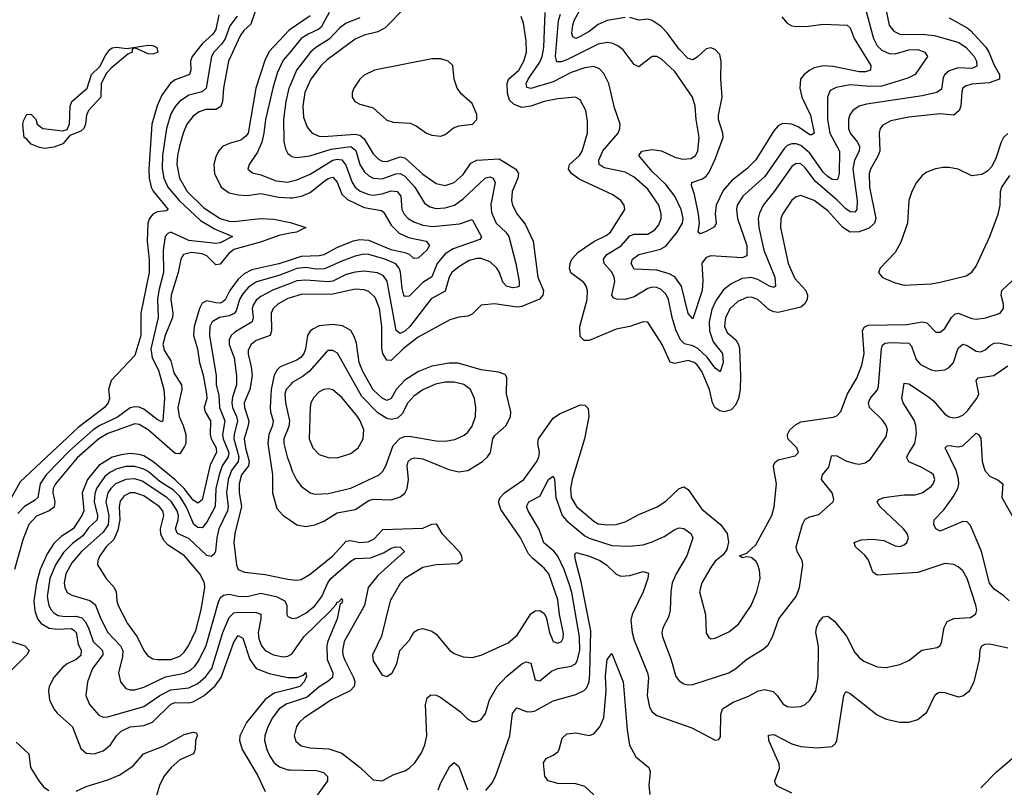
# Model space of a CAD drawing. Header units: inches. Extents: x 1649636 to 1815363, y 506543 to 641975.
# Tile 47 of 256: x 1728799 to 1733175, y 532622 to 536034. Entities that reach past the tile are written whole.
import ezdxf

# ---------------------------------------------------------------- set-up
doc = ezdxf.new("R2010")
doc.units = ezdxf.units.IN
doc.header["$MEASUREMENT"] = 0
doc.layers.add('B7523', color=7, linetype='Continuous')
doc.layers.add('B7533', color=7, linetype='Continuous')

msp = doc.modelspace()

# ---------------------------------------------------------------- linework, layer by layer
at = {"layer": 'B7523', "color": 5}
for points, elevation in [([(1729844.6, 536070), (1729826, 536014), (1729794.8, 535985.2), (1729778.5, 535961.5), (1729727.1, 535850), (1729704.3, 535730), (1729700.6, 535670), (1729692.7, 535647.3), (1729670, 535633.9), (1729626.2, 535633.8), (1729595.7, 535624.3), (1729570, 535605.6), (1729541.5, 535570), (1729524.9, 535530), (1729508.9, 535471.1), (1729499.5, 535430), (1729497.4, 535390), (1729509.4, 535330), (1729543.5, 535270), (1729616.7, 535196.7), (1729689.5, 535149.5), (1729730, 535137.5), (1729750, 535136.6), (1729869.5, 535149.5), (1729927.6, 535147.6), (1730000, 535132.2)], 280), ([(1729684.3, 536055.7), (1729670, 535989.9), (1729657.5, 535970), (1729610, 535926.2), (1729565.4, 535870), (1729558.3, 535850), (1729558.7, 535810), (1729553.2, 535790), (1729490, 535766.3), (1729468.3, 535751.7), (1729430, 535697.9), (1729408.9, 535651.1), (1729386.5, 535570), (1729372.1, 535370), (1729373.6, 535330), (1729382.7, 535290), (1729392.1, 535272.1), (1729458, 535190), (1729450, 535183.5), (1729410, 535179.6), (1729390.5, 535169.5), (1729375.1, 535150), (1729368.8, 535130), (1729364.6, 535050), (1729373.8, 534966.2), (1729373.3, 534910), (1729337.3, 534730), (1729336.5, 534630), (1729310, 534540.7), (1729204.4, 534430), (1729192.7, 534390), (1729198, 534350), (1729191.8, 534330), (1729176.1, 534310), (1729059, 534221), (1728800, 533980), (1728694.5, 533790)], 240), ([(1729765.6, 536050), (1729732.9, 536007.1), (1729711.3, 535948.7), (1729695.4, 535924.6), (1729661.6, 535890), (1729650.5, 535870), (1729627.4, 535730), (1729610, 535713.1), (1729550, 535698.7), (1729509.4, 535670.6), (1729490, 535648.4), (1729470, 535614.6), (1729450.4, 535549.6), (1729433.7, 535430), (1729431.6, 535371.6), (1729438.5, 535330), (1729456.7, 535290), (1729506.6, 535230), (1729601.7, 535141.7), (1729663.9, 535103.9), (1729743.8, 535070), (1729690, 535041.6), (1729670, 535038.2), (1729550, 535052.7), (1729470, 535088.7), (1729456.4, 535083.6), (1729445.5, 535070), (1729435.9, 535010), (1729438.1, 534910), (1729416.5, 534830), (1729410.9, 534790), (1729413.9, 534710), (1729382, 534570), (1729387.3, 534530), (1729415.5, 534475.5), (1729439.1, 534390), (1729441.6, 534350), (1729434, 534250), (1729430, 534246.2), (1729410, 534257.3), (1729350, 534302.7), (1729330, 534311.4), (1729310, 534313.4), (1729290, 534308.1), (1729232.9, 534267.1), (1729154.9, 534230), (1729125, 534210), (1729021.6, 534118.4), (1728916.4, 534010), (1728889.7, 533970), (1728878.9, 533910), (1728864, 533896), (1728819.6, 533870), (1728790, 533839.1)], 260), ([(1730000, 535990.2), (1729994, 535986), (1729907.2, 535892.8), (1729887.9, 535852.1), (1729848.2, 535730), (1729813.4, 535530), (1729804.1, 535515.9), (1729781.9, 535498.1), (1729730, 535483.8), (1729700.2, 535470), (1729682.5, 535450), (1729670, 535423.5), (1729661.5, 535390), (1729664.5, 535350), (1729694.6, 535290), (1729730, 535264.7), (1729770, 535254.7), (1729810, 535252), (1729870, 535261.2), (1729950, 535244.8), (1730000, 535241.9)], 320), ([(1730000, 535889.9), (1729970, 535853.5), (1729943.4, 535796.6), (1729923.2, 535730), (1729890.4, 535590), (1729884.3, 535530), (1729874.9, 535490), (1729855.6, 535444.4), (1729818.3, 535390), (1729812.2, 535370), (1729833.2, 535353.2), (1729870, 535344.5), (1729938.1, 535318.1), (1729990, 535311.4), (1730000, 535314)], 340), ([(1730000, 535741), (1729995.4, 535730), (1729980.8, 535670), (1729970.5, 535590), (1729972.2, 535492.2), (1729979.7, 535459.7), (1729990, 535439.6), (1730000, 535431.4)], 360), ([(1730000, 535084.5), (1729950, 535075), (1729873.5, 535046.5), (1729750, 535011.7), (1729726.8, 534993.2), (1729690, 534946.7), (1729670, 534944.2), (1729630, 534983.8), (1729610, 534992.9), (1729561.7, 534998.3), (1729527.1, 534990), (1729515.3, 534970), (1729503.1, 534910), (1729472, 534810), (1729470.1, 534789.9), (1729479, 534730), (1729477.9, 534710), (1729444.6, 534630), (1729434.8, 534590), (1729441.6, 534561.6), (1729470, 534517.8), (1729483.7, 534463.7), (1729518, 534410), (1729519.1, 534390), (1729501.3, 534310), (1729507.6, 534270), (1729525.6, 534230), (1729536.9, 534190), (1729537.6, 534150), (1729530, 534135), (1729510, 534103.4), (1729490, 534105.6), (1729370, 534210.3), (1729330, 534234.6), (1729310, 534237.1), (1729190, 534194.5), (1729150, 534171.1), (1729053.7, 534086.3), (1728957.1, 533970), (1728947.8, 533950), (1728945.2, 533930), (1728955.3, 533890), (1728952.4, 533867.6), (1728930, 533850.3), (1728873.5, 533826.5), (1728838.7, 533790), (1728813.9, 533726.1), (1728775.5, 533590)], 280), ([(1730000, 534964.7), (1729950, 534948.4), (1729830, 534922.2), (1729796.2, 534903.8), (1729770, 534880.1), (1729732.8, 534830), (1729711.9, 534788.1), (1729700.7, 534779.3), (1729690, 534774.4), (1729670, 534775.6), (1729630, 534784.3), (1729610, 534773.9), (1729598.4, 534750), (1729573.3, 534670), (1729570.4, 534630), (1729589.1, 534570), (1729597.1, 534510), (1729614.4, 534454.4), (1729628.5, 534370), (1729629.8, 534350), (1729618.3, 534310), (1729623.4, 534290), (1729646.6, 534250), (1729645.5, 534190), (1729649.8, 534170), (1729671.5, 534130), (1729673.4, 534110), (1729645.4, 534054.6), (1729610, 533899.3), (1729590, 533884.9), (1729570, 533898.8), (1729529, 533950), (1729490, 533988.7), (1729390, 534070.2), (1729350, 534094.6), (1729330, 534101.6), (1729290, 534104.8), (1729250, 534100.2), (1729210, 534089.3), (1729150, 534051.9), (1729099.3, 533990), (1729075.7, 533930), (1729083.3, 533850), (1729074.9, 533830), (1729035.6, 533770), (1728982.8, 533737.2), (1728950, 533705.8), (1728920.7, 533659.3), (1728889.8, 533590.2), (1728874, 533530), (1728861.9, 533450), (1728865.5, 533405.5), (1728877.9, 533370), (1728893.8, 533350), (1728930, 533329.8), (1728965, 533325), (1729027.2, 533327.2), (1729039.9, 533319.9), (1729049.8, 533309.8), (1729058.5, 533258.5), (1729072, 533230), (1729070, 533207.5), (1729049.7, 533190.3), (1729009.2, 533170.8), (1728990, 533155.3), (1728950.9, 533110), (1728930.2, 533070), (1728926, 533050), (1728931, 533010), (1728950.6, 532970.6), (1728967, 532950), (1729033.1, 532890), (1729070, 532794.9), (1729093.5, 532773.5), (1729130, 532770.7), (1729170, 532783.7), (1729201.5, 532810), (1729229, 532850), (1729250, 532871.7), (1729290, 532891.1), (1729350, 532896.9), (1729389, 532911), (1729470, 532990.7), (1729490, 532999), (1729550, 532997.1), (1729570, 533001.4), (1729619, 533030), (1729666.8, 533073.2), (1729693.5, 533110), (1729750, 533266.7), (1729770, 533296), (1729790, 533285.3), (1729821.3, 533190), (1729850.1, 533150), (1729907.7, 533127.7), (1729990, 533109.6), (1730000, 533109.8)], 320), ([(1730000, 534916), (1729950, 534897.4), (1729851.5, 534868.5), (1729815.5, 534844.5), (1729790, 534815.7), (1729776.1, 534790), (1729760.8, 534739.2), (1729752.4, 534727.6), (1729730, 534717.8), (1729686.5, 534710), (1729654.1, 534690), (1729642.9, 534670), (1729641.9, 534630), (1729671.6, 534450), (1729672.1, 534410), (1729684.3, 534364.3), (1729686.7, 534310), (1729710.1, 534250), (1729699.8, 534190), (1729702.3, 534170), (1729727.9, 534110), (1729725.6, 534090), (1729698.9, 534050), (1729684.4, 534010), (1729671, 533950), (1729667.6, 533870), (1729630, 533800.2), (1729610, 533775.5), (1729590, 533777.2), (1729571.9, 533790), (1729537.8, 533870), (1729510, 533914.4), (1729482.3, 533942.3), (1729421.8, 533981.8), (1729370, 534025.2), (1729350, 534036.1), (1729310, 534047.2), (1729270, 534047.4), (1729230, 534037.1), (1729199.2, 534020.8), (1729177, 534003), (1729140.1, 533950), (1729133.1, 533926.9), (1729130, 533890), (1729143.8, 533830), (1729142.4, 533810), (1729104.5, 533775.5), (1729079.9, 533740.1), (1729033.9, 533706.1), (1728993.8, 533666.2), (1728957.6, 533610), (1728932.7, 533550), (1728920.8, 533470), (1728927.8, 533430), (1728938.2, 533410), (1728950, 533397.2), (1728970, 533385.8), (1729001.3, 533381.3), (1729050, 533382.6), (1729075.4, 533375.4), (1729090, 533358.9), (1729105.1, 533330), (1729124.5, 533270), (1729167.3, 533230), (1729168.8, 533210), (1729122.3, 533150), (1729099.5, 533090), (1729092.8, 533030), (1729108.3, 532990), (1729150, 532942.4), (1729170, 532933.7), (1729190, 532934.4), (1729350, 532981.6), (1729421.1, 533030), (1729470, 533055.5), (1729550, 533063.6), (1729590, 533083.2), (1729625.9, 533114.1), (1729652.3, 533150), (1729700.9, 533310), (1729730, 533376.6), (1729750, 533397.2), (1729770, 533400.4), (1729850, 533398.1), (1729870, 533391), (1729870.6, 533370.6), (1729858.2, 533310), (1729861.2, 533281.2), (1729873.8, 533250), (1729890, 533229.5), (1729926, 533210), (1729970, 533202.3), (1729990, 533204.5), (1730000, 533210.7)], 340), ([(1730000, 534860.8), (1729927.3, 534832.7), (1729870, 534803.5), (1729850, 534787.1), (1729835.6, 534764.4), (1729831.2, 534750), (1729836, 534710), (1729832.3, 534690), (1729754.6, 534645.4), (1729738.3, 534630), (1729729.6, 534610), (1729729.6, 534590), (1729751.1, 534530), (1729762.5, 534450), (1729761.7, 534410), (1729744, 534356), (1729740.9, 534330), (1729743.7, 534310), (1729762.5, 534270), (1729766.2, 534250), (1729751.3, 534190), (1729750.5, 534170), (1729773.2, 534090), (1729769.5, 534070), (1729740.3, 534030), (1729724.9, 533990), (1729718.2, 533930), (1729724.6, 533870), (1729722.5, 533850), (1729683.6, 533770), (1729674.7, 533730), (1729669.2, 533670.8), (1729662.4, 533657.6), (1729650, 533647), (1729630, 533652.4), (1729550, 533728.3), (1729499.5, 533750), (1729490.4, 533770), (1729503.4, 533810), (1729504.1, 533830), (1729498.6, 533850), (1729473.3, 533890), (1729452.1, 533910), (1729343, 533983), (1729310, 533992.6), (1729270, 533990.5), (1729224.5, 533970), (1729203.3, 533950), (1729190.7, 533930), (1729181.7, 533890), (1729194.2, 533830), (1729191.9, 533788.1), (1729170, 533756.2), (1729073, 533670), (1729030, 533619.3), (1729004, 533570), (1728996.4, 533530), (1728998.5, 533510), (1729010, 533487.3), (1729030, 533475.4), (1729110, 533452.3), (1729133.9, 533433.9), (1729159.2, 533370), (1729190.6, 533310), (1729247.1, 533250), (1729256.3, 533230), (1729256.2, 533203.8), (1729237.3, 533130), (1729246.7, 533090), (1729270, 533061.1), (1729290, 533054.4), (1729310, 533054.8), (1729350, 533067.3), (1729446.6, 533113.4), (1729530, 533128.9), (1729557.2, 533142.8), (1729578.6, 533161.4), (1729595.2, 533184.8), (1729627.2, 533252.8), (1729683.5, 533450), (1729692.5, 533467.5), (1729703.7, 533476.2), (1729730, 533480.4), (1729770, 533471.8), (1729809.9, 533470.1), (1729870, 533484.6), (1729938.3, 533470), (1729976.4, 533450), (1729985.4, 533430), (1729985.8, 533390), (1729990, 533380.5), (1730000, 533376.5)], 360), ([(1730000, 534797), (1729990, 534794), (1729945.1, 534770), (1729924.7, 534750), (1729915.5, 534730), (1729918.1, 534650), (1729912.5, 534630), (1729850, 534608.4), (1729826.8, 534590), (1729814.6, 534565.4), (1729813.5, 534546.5), (1729827.2, 534490), (1729831.6, 534450), (1729821.8, 534390), (1729796, 534330), (1729797.4, 534310), (1729816.3, 534250), (1729814.7, 534230), (1729796.3, 534170), (1729801.4, 534130), (1729819.1, 534070), (1729814.9, 534050), (1729784.8, 534010), (1729774.1, 533970), (1729774.3, 533930), (1729784.6, 533870), (1729754.7, 533750), (1729750.1, 533710), (1729761.8, 533610), (1729769.5, 533589.5), (1729797.7, 533577.7), (1729890, 533567.6), (1729990, 533546.4), (1730000, 533545.6)], 380), ([(1730000, 534507.8), (1729955.9, 534490), (1729943, 534477), (1729930, 534453.2), (1729915.7, 534390), (1729911.8, 534310), (1729913, 534290), (1729925.2, 534250), (1729922.2, 534230), (1729905.6, 534190), (1729901.9, 534150), (1729922.4, 534010), (1729921.6, 533930), (1729940.9, 533860.9), (1729969.2, 533830), (1730000, 533809.1)], 420), ([(1730000, 534409.9), (1729982.7, 534390), (1729977.5, 534370), (1729979.3, 534330), (1729997.7, 534250), (1729994.7, 534225.3), (1729972.6, 534170), (1729972.7, 534150), (1729987, 534090), (1730000, 534054.6)], 440), ([(1728753.4, 533273.4), (1728820.7, 533250), (1728840.5, 533230), (1728830.7, 533210), (1728750.1, 533130)], 280), ([(1730000, 533058.5), (1729930, 533039.6), (1729890, 533011.9), (1729806.6, 532910), (1729776.4, 532850), (1729775.1, 532830), (1729788, 532790), (1729856.1, 532676.1), (1729890, 532603)], 320), ([(1730000, 532997.9), (1729986.5, 532993.5), (1729952.5, 532970), (1729922.7, 532930), (1729900.7, 532890), (1729888.3, 532850), (1729886.9, 532830), (1729896.4, 532790), (1729910, 532760.8), (1729930, 532731.1), (1729952.6, 532712.6), (1729990, 532699.5), (1730000, 532699.4)], 340), ([(1729050, 532605.3), (1729094.4, 532625.5), (1729190, 532655), (1729243.4, 532676.6), (1729302.2, 532717.8), (1729348.7, 532771.3), (1729435.8, 532804.2), (1729530, 532856.3), (1729570, 532867.3), (1729583.7, 532863.7), (1729587.3, 532850), (1729580.4, 532830), (1729578.7, 532790), (1729571.7, 532770), (1729510, 532743.6), (1729472.1, 532710), (1729439.6, 532670), (1729419.8, 532630), (1729402.8, 532570)], 280), ([(1728782.8, 532822.8), (1728838.5, 532770), (1728846, 532710), (1728883, 532650), (1728904.6, 532624.6), (1728928.4, 532608.4)], 280)]:
    msp.add_lwpolyline(points, dxfattribs=dict(at, elevation=elevation))
for points, elevation in [([(1729390, 535879.8), (1729370, 535881.5), (1729310, 535908.7), (1729298, 535902), (1729298.8, 535890), (1729279.9, 535880.1), (1729203.8, 535816.2), (1729184, 535796), (1729160.9, 535750), (1729158.9, 535690), (1729103.9, 535630), (1729095.5, 535610), (1729091.4, 535570), (1729084, 535550), (1729070, 535538.8), (1729021, 535519), (1728990, 535482.4), (1728950, 535466.8), (1728910, 535461.6), (1728886.1, 535466.1), (1728850, 535480.3), (1728830, 535503), (1728818, 535510), (1728813.2, 535566.8), (1728815.3, 535584.7), (1728830, 535614), (1728850, 535612), (1728870, 535592), (1728876, 535570), (1728901, 535550), (1728990, 535539.6), (1729010, 535545.5), (1729020.3, 535570), (1729022.7, 535650), (1729031, 535670), (1729098.5, 535730), (1729118, 535790), (1729154.8, 535825.2), (1729182.1, 535877.9), (1729199.4, 535900.6), (1729210, 535909), (1729228.7, 535911.3), (1729274.5, 535905.5), (1729370, 535920.9), (1729390, 535918.3), (1729407.7, 535910), (1729413.1, 535890)], 220), ([(1729310, 533931), (1729289, 533930), (1729262.8, 533917.2), (1729245.6, 533894.4), (1729240.6, 533870), (1729244.1, 533810), (1729235.1, 533764.9), (1729216.4, 533723.6), (1729183.3, 533690), (1729155, 533650), (1729146.2, 533630), (1729143.9, 533610), (1729182.7, 533550), (1729218, 533510), (1729227.7, 533490), (1729230.1, 533450), (1729235.9, 533430), (1729278.4, 533350), (1729321.4, 533290), (1729349.7, 533229.7), (1729367.2, 533207.2), (1729390, 533193.4), (1729410.1, 533190.1), (1729470, 533190.6), (1729510, 533204.6), (1729530, 533223), (1729548.8, 533250), (1729581.9, 533318.1), (1729605.8, 533410), (1729621.3, 533510), (1729620.5, 533530), (1729598.8, 533570), (1729531.6, 533650), (1729458.8, 533698.8), (1729439.1, 533719.1), (1729426.5, 533746.5), (1729424.2, 533770), (1729439.9, 533830), (1729434.2, 533850), (1729418.8, 533870), (1729350, 533916.8)], 380)]:
    msp.add_lwpolyline(points, close=True, dxfattribs=dict(at, elevation=elevation))
at = {"layer": 'B7533', "color": 5}
for points, elevation in [([(1730510, 536086.5), (1730422.5, 535997.5), (1730390, 535980.3), (1730330, 535964.7), (1730290, 535947.2), (1730165, 535855), (1730139.1, 535830), (1730092.9, 535770), (1730066.2, 535710), (1730056.9, 535650), (1730060.1, 535600.1), (1730075.7, 535555.7), (1730097.8, 535530), (1730130, 535516.3), (1730150, 535514.5), (1730290, 535524.8), (1730310, 535520.4), (1730330, 535503.4), (1730370, 535438), (1730393.5, 535413.5), (1730410, 535405.4), (1730430, 535404), (1730490, 535424), (1730510, 535419.2), (1730590, 535346.6), (1730650, 535305.2), (1730690, 535296.9), (1730730, 535309.6), (1730770, 535346), (1730804, 535396), (1730830, 535408.9), (1730930, 535414.5), (1731003.2, 535370), (1731015, 535350), (1731012.3, 535330), (1730987.2, 535270), (1730984.3, 535230), (1730988.5, 535210), (1731008.9, 535170), (1731044.8, 535124.8), (1731080.8, 535050), (1731101, 534890), (1731126.8, 534830), (1731123.5, 534810), (1731108.2, 534791.8), (1731030, 534758.3), (1731010, 534755.8), (1730909.5, 534770.5), (1730850, 534765.3), (1730810, 534725.3), (1730790, 534716), (1730750, 534712.1), (1730710, 534700.2), (1730570, 534622.5), (1730506.5, 534573.5), (1730450, 534518.7), (1730430, 534520.9), (1730412, 534550), (1730407.9, 534572.1), (1730408.4, 534670), (1730397.8, 534750), (1730378.5, 534798.5), (1730350, 534825.4), (1730330, 534833), (1730290, 534836.4), (1730190, 534813.2), (1730050, 534811.9), (1730000, 534797)], 380), ([(1730174.1, 536065.9), (1730139.1, 536000.9), (1730128.7, 535991.3), (1730080.5, 535970), (1730049.6, 535950), (1730000, 535889.9)], 340), ([(1732642.9, 536102.9), (1732663.3, 536010), (1732683.2, 535983.2), (1732709.7, 535969.7), (1732727.4, 535967.4), (1732809, 535969), (1732864.1, 535964.1), (1732972.8, 535932.8), (1733005.7, 535910), (1733039.9, 535870), (1733051.3, 535850), (1733052.9, 535827.1), (1733030, 535817.1), (1732970, 535819.6), (1732930, 535805.8), (1732910.1, 535790), (1732903.3, 535776.7), (1732895.5, 535724.5), (1732875.3, 535710), (1732810, 535694.8), (1732561.8, 535658.2), (1732530.1, 535649.9), (1732501.1, 535630), (1732488.7, 535611.3), (1732482.2, 535590), (1732482.2, 535550), (1732489.6, 535530), (1732522.6, 535490), (1732531.5, 535470), (1732529.2, 535450), (1732508.3, 535410), (1732501, 535370), (1732521.1, 535230), (1732518.9, 535190), (1732510, 535178.2), (1732490, 535179), (1732470, 535192.4), (1732431.5, 535231.5), (1732334.8, 535314.8), (1732290, 535375.6), (1732270, 535392.9), (1732250, 535394.2), (1732230, 535380.8), (1732151.5, 535270), (1732102.4, 535210), (1732085.9, 535174.1), (1732081.2, 535150), (1732084.1, 535110), (1732106.4, 535010), (1732154.3, 534890), (1732158.2, 534850), (1732150, 534843.7), (1732130.9, 534849.1), (1732078.5, 534878.5), (1732050, 534888.1), (1732010, 534883.8), (1731960.8, 534859.2), (1731927.1, 534832.9), (1731893.6, 534786.4), (1731874.5, 534745.5), (1731863.3, 534690), (1731864.4, 534650), (1731881.2, 534601.2), (1731922.4, 534550), (1731924.5, 534510), (1731911.9, 534468.1), (1731890, 534484.5), (1731854, 534534), (1731812, 534572), (1731790, 534584.5), (1731753.5, 534593.5), (1731735.3, 534610), (1731715.3, 534655.3), (1731698.5, 534710), (1731682.8, 534790), (1731672, 534812), (1731650, 534834), (1731630, 534843.1), (1731610, 534844.5), (1731590, 534838.4), (1731530, 534801.6), (1731490.1, 534789.9), (1731451.2, 534791.2), (1731438, 534798), (1731430.8, 534810), (1731443.4, 534870), (1731440.9, 534890), (1731430, 534912.2), (1731396.3, 534950), (1731392.6, 534970), (1731408.5, 534990), (1731471.5, 535028.5), (1731510, 535073.7), (1731530, 535080.3), (1731590, 535081.1), (1731621, 535099), (1731638.6, 535121.4), (1731649.4, 535150), (1731649.9, 535170.1), (1731639.2, 535210), (1731590, 535280.8), (1731530, 535333.6), (1731490, 535356.4), (1731395.6, 535375.6), (1731373.3, 535390), (1731372.7, 535410), (1731389.9, 535450.1), (1731458, 535530), (1731465.8, 535550), (1731466.8, 535570), (1731442.3, 535642.3), (1731416.8, 535750), (1731394.2, 535794.2), (1731375.9, 535815.9), (1731350, 535826.1), (1731310, 535820.4), (1731250, 535799), (1731170, 535757.3), (1731070, 535727.5), (1731051.8, 535731.8), (1731049.9, 535750), (1731059, 535770), (1731110, 535845.4), (1731120.2, 535870), (1731127.6, 535910), (1731134.6, 536065.4)], 360), ([(1732560.5, 536070), (1732593.1, 535950), (1732610, 535917.7), (1732630, 535898.3), (1732663.5, 535883.5), (1732690, 535881.9), (1732750, 535899.9), (1732790, 535901.5), (1732821.3, 535890), (1732833.6, 535870), (1732778.9, 535790), (1732746.1, 535773.9), (1732630, 535738.5), (1732577.1, 535737.1), (1732490, 535743.5), (1732427.1, 535732.9), (1732401, 535719), (1732388.8, 535690), (1732389, 535590), (1732399.4, 535530), (1732441.7, 535450), (1732439.9, 535350), (1732434, 535326), (1732430, 535321.8), (1732410, 535323.4), (1732390, 535336), (1732370, 535356.1), (1732310, 535441.1), (1732270, 535475.1), (1732250, 535482.2), (1732230, 535482.6), (1732210, 535474.4), (1732197.1, 535462.9), (1732110, 535336.5), (1732012.9, 535250), (1731987.3, 535210), (1731984.3, 535190), (1731989.5, 535150.5), (1732030.1, 535030), (1732030, 534984.7), (1732010, 534975.9), (1731870, 534984.1), (1731850, 534977), (1731830, 534951), (1731834.5, 534874.5), (1731831.4, 534830), (1731790, 534704.7), (1731770, 534728), (1731739.6, 534850), (1731710.7, 534890.7), (1731684.6, 534904.6), (1731630, 534920.4), (1731530, 534924.2), (1731515.8, 534950), (1731522.2, 534970), (1731549.8, 534990), (1731646.2, 535013.8), (1731670, 535027.4), (1731721.3, 535090), (1731743.7, 535130), (1731746.7, 535150), (1731738.3, 535190), (1731710, 535249.1), (1731670, 535301.5), (1731610, 535358.5), (1731549.8, 535430), (1731564.2, 535450), (1731610, 535456.8), (1731650.8, 535450.8), (1731710, 535423.3), (1731745.6, 535414.4), (1731783.3, 535416.7), (1731802.4, 535430), (1731812, 535450), (1731817.7, 535510), (1731805, 535590), (1731801.2, 535650), (1731788.9, 535690), (1731710, 535803.7), (1731650, 535859.5), (1731630, 535870.6), (1731610, 535869.8), (1731550, 535823.9), (1731530, 535834.7), (1731480.1, 535900.1), (1731457.6, 535917.6), (1731430, 535929.3), (1731410, 535932), (1731370, 535924.9), (1731230, 535855), (1731205.8, 535845.8), (1731185.8, 535845.8), (1731179.7, 535870), (1731193.9, 536030), (1731201.5, 536058.5)], 340), ([(1731490, 536044.1), (1731410.1, 536029.9), (1731370, 536012), (1731330, 535981.4), (1731290, 535958.5), (1731270, 535950.6), (1731257.4, 535957.4), (1731253.2, 535973.2), (1731257, 536010), (1731262.2, 536030), (1731293.5, 536086.5)], 320), ([(1730089, 536051), (1730000, 535990.2)], 320), ([(1730310, 536041.6), (1730250, 536018.7), (1730221.9, 535998.1), (1730173.6, 535946.4), (1730115.3, 535910), (1730091.2, 535888.8), (1730029.2, 535810), (1730000, 535741)], 360), ([(1732930, 536041.6), (1733010, 535997.5), (1733025, 535985), (1733092, 535912), (1733106.4, 535890), (1733130, 535831.8), (1733152.8, 535790), (1733152.8, 535770), (1733107.3, 535752.7), (1733030, 535747.1), (1733001.7, 535738.3), (1732990.9, 535729.1), (1732985.6, 535714.4), (1732980.9, 535650), (1732973.6, 535630), (1732950, 535609.3), (1732890, 535615), (1732750, 535600.1), (1732670, 535584.6), (1732634.7, 535565.3), (1732623.2, 535550), (1732617.9, 535530), (1732621.5, 535450), (1732613.1, 535426.9), (1732579.6, 535370), (1732574.6, 535350), (1732575.5, 535290), (1732603.4, 535150), (1732598.3, 535130), (1732573.6, 535106.4), (1732530, 535090.3), (1732489.4, 535089.4), (1732456.4, 535110), (1732390, 535184.6), (1732330, 535229.9), (1732270, 535252.1), (1732250, 535247), (1732230, 535230.8), (1732188.1, 535170), (1732180.8, 535150), (1732180.4, 535110), (1732213.4, 534950), (1732243.2, 534883.2), (1732293.1, 534830), (1732300.6, 534810), (1732298, 534790), (1732287.1, 534770), (1732270, 534755.9), (1732170, 534732.6), (1732150, 534735), (1732130, 534744.6), (1732078.5, 534790), (1732050, 534800.7), (1732030, 534798.3), (1731990, 534781.7), (1731955.6, 534750), (1731935.9, 534710), (1731931.6, 534670), (1731943, 534643), (1731981, 534610), (1731993, 534590), (1731997.6, 534570), (1732001.4, 534450), (1732000.1, 534390), (1731992.7, 534350), (1731979.6, 534320.4), (1731960, 534300), (1731930, 534291), (1731910, 534295.4), (1731888.7, 534310), (1731878.1, 534330), (1731864.8, 534390), (1731830.3, 534470), (1731810, 534499.2), (1731796.4, 534510), (1731770, 534518.9), (1731710, 534505.6), (1731690, 534512.1), (1731653.7, 534590), (1731590, 534689.7), (1731570, 534690.7), (1731510.1, 534669.9), (1731450, 534657.7), (1731330, 534608.3), (1731307.3, 534607.3), (1731290, 534625.6), (1731288.3, 534670), (1731321.3, 534790), (1731322, 534830), (1731316.8, 534850), (1731305.4, 534865.4), (1731247.9, 534907.9), (1731242.3, 534930), (1731245.2, 534950), (1731252.8, 534970), (1731280.3, 534999.7), (1731350, 535047.3), (1731405.4, 535074.6), (1731423.7, 535090), (1731488.5, 535190), (1731485.7, 535210), (1731469.7, 535230), (1731434.8, 535254.8), (1731285.1, 535325.1), (1731250.5, 535350), (1731238.4, 535370), (1731241.5, 535390), (1731286.5, 535430), (1731298.8, 535450), (1731321.4, 535530), (1731322.7, 535582.7), (1731314, 535630), (1731290, 535676.9), (1731268.8, 535688.8), (1731190, 535682.5), (1731130, 535669.5), (1731070, 535648.8), (1731030, 535644), (1730996.7, 535656.7), (1730975.3, 535675.3), (1730966.6, 535706.6), (1730965.2, 535750), (1730970.6, 535769.4), (1731016.8, 535810), (1731039.7, 535850), (1731050.4, 535890), (1731050, 535939), (1731037.9, 536017.9), (1731027.3, 536047.3)], 380), ([(1732186.1, 536046.1), (1732210, 536018.3), (1732230, 536007.1), (1732250, 536003), (1732304.7, 536004.7), (1732370, 536013.3), (1732476.1, 536010), (1732490, 535996.9), (1732507.2, 535950), (1732581, 535830), (1732579.3, 535810), (1732558.1, 535801.9), (1732530, 535801.3), (1732413.9, 535826.1), (1732370, 535828.1), (1732330, 535819.2), (1732310, 535809.9), (1732284.6, 535790), (1732269.5, 535770), (1732265.2, 535730), (1732275.3, 535690), (1732313.9, 535610), (1732330, 535529), (1732318.1, 535521.9), (1732310, 535522.4), (1732257.7, 535557.7), (1732230, 535569.5), (1732190, 535572.2), (1732170, 535562.4), (1732150, 535539.4), (1732070, 535411.2), (1732030, 535370.5), (1731962.6, 535317.4), (1731925.6, 535274.4), (1731893.7, 535210), (1731890.1, 535170.1), (1731894.5, 535130), (1731886.8, 535113.2), (1731850, 535091.6), (1731822.6, 535082.6), (1731814, 535090), (1731820.4, 535130), (1731816, 535170), (1731797, 535257), (1731784, 535296), (1731786, 535310), (1731833.4, 535326.6), (1731850, 535338.4), (1731863.5, 535356.5), (1731890, 535413.5), (1731925, 535510), (1731924.3, 535530), (1731904.8, 535590), (1731904.5, 535610), (1731919.9, 535690), (1731914.5, 535770), (1731916.1, 535850), (1731910, 535878.9), (1731890, 535901.1), (1731870, 535908.2), (1731850, 535903.7), (1731810, 535866.8), (1731790, 535855.4), (1731770, 535860.5), (1731730, 535902.1), (1731675.7, 535975.7), (1731650, 536003.2), (1731610, 536030.6), (1731590, 536035.9), (1731550, 536030.9), (1731510, 536043.4)], 320), ([(1733190, 535528.5), (1733171.5, 535510), (1733161.2, 535490), (1733139.1, 535420.9), (1733118.5, 535381.5), (1733099.8, 535360.2), (1733075, 535345), (1733030, 535340.3), (1732969.3, 535369.3), (1732930, 535377.2), (1732902.9, 535377.1), (1732869, 535371), (1732830, 535356), (1732810, 535341.6), (1732783.7, 535310), (1732762.9, 535270), (1732750.7, 535230), (1732745, 535130), (1732715.3, 535044.7), (1732690, 534998.4), (1732623.1, 534930), (1732615.8, 534910), (1732632.4, 534890), (1732644, 534884), (1732690, 534864.8), (1732730, 534854.3), (1732850, 534859.6), (1732890, 534866.6), (1733005.3, 534894.7), (1733030, 534912.2), (1733050, 534938.5), (1733109.9, 535070), (1733147.2, 535170), (1733156.2, 535210), (1733157.2, 535270), (1733164, 535290), (1733198.6, 535341.4)], 420), ([(1730000, 535431.4), (1730006.3, 535426.3), (1730030, 535421.1), (1730088.3, 535428.3), (1730182.5, 535457.5), (1730270, 535469.3), (1730292.3, 535452.3), (1730310.9, 535390), (1730330, 535358.9), (1730350, 535339.3), (1730370, 535329.2), (1730410, 535326.3), (1730470, 535349), (1730490, 535350.1), (1730510, 535338.8), (1730554.4, 535290), (1730597.5, 535217.5), (1730622.1, 535202.1), (1730650, 535194.5), (1730690, 535196.7), (1730730.8, 535209.2), (1730770, 535236.9), (1730868.5, 535331.5), (1730890, 535335.1), (1730903.1, 535330), (1730912.2, 535310), (1730892.9, 535212.9), (1730896, 535176), (1730916.6, 535130), (1730958.8, 535090), (1730972.7, 535070), (1731003.4, 534950), (1731018.2, 534870), (1731018, 534850), (1731010, 534844.1), (1730990, 534841.2), (1730961.6, 534850), (1730946.5, 534866.5), (1730931.7, 534910), (1730919.1, 534930), (1730890, 534957), (1730850, 534972.4), (1730830, 534972.7), (1730796.8, 534963.2), (1730750, 534935.8), (1730719.8, 534910), (1730706.7, 534890), (1730690, 534827.4), (1730627.2, 534792.8), (1730532.1, 534670), (1730510, 534649.5), (1730490, 534639), (1730471.5, 534651.5), (1730431.4, 534871.4), (1730414.9, 534894.9), (1730388.4, 534908.4), (1730330, 534916.5), (1730290, 534911.7), (1730250, 534900.4), (1730190, 534871.8), (1730170, 534867.8), (1730070, 534876.5), (1730030, 534872.4), (1730000, 534860.8)], 360), ([(1730000, 535314), (1730030, 535322), (1730090, 535347.4), (1730190, 535409.8), (1730210, 535413.7), (1730230, 535410.7), (1730247.8, 535387.8), (1730275.6, 535310), (1730290, 535290), (1730312.1, 535272.1), (1730350, 535256.6), (1730370, 535253.7), (1730410, 535259.1), (1730450, 535272.8), (1730476.1, 535270), (1730492.6, 535250), (1730497.6, 535190), (1730506.6, 535170), (1730525.8, 535150), (1730550, 535134.7), (1730590, 535120.1), (1730634.6, 535114.6), (1730753, 535127), (1730810, 535146), (1730850.9, 535069.1), (1730843.4, 535056.6), (1730725.2, 535014.8), (1730690, 534992.6), (1730654.7, 534950), (1730629.7, 534890.3), (1730590, 534865.4), (1730530, 534805), (1730510, 534803.5), (1730506.5, 534810), (1730498.7, 534838.7), (1730491.7, 534911.7), (1730485.2, 534930), (1730470, 534948.2), (1730421.6, 534970), (1730350.1, 534989.9), (1730328.5, 534991.5), (1730290, 534983), (1730230, 534961), (1730153.3, 534926.7), (1730114.7, 534925.3), (1730070, 534931.5), (1730030, 534927.2), (1730000, 534916)], 340), ([(1730000, 535241.9), (1730010, 535241.3), (1730051.1, 535248.9), (1730090, 535266.3), (1730150, 535315), (1730170, 535328.2), (1730190, 535334.4), (1730210, 535312.1), (1730230, 535258.7), (1730254.8, 535234.8), (1730330, 535199.2), (1730406.3, 535186.3), (1730417, 535177), (1730450, 535120.9), (1730485.5, 535085.5), (1730526.1, 535066.1), (1730604.9, 535050), (1730620.6, 535030), (1730607.5, 535010), (1730570, 534973.3), (1730550, 534971.8), (1730530.8, 534990), (1730516.6, 534996.6), (1730450, 535010.2), (1730350, 535052.1), (1730310, 535054.9), (1730280.8, 535050), (1730210, 535021.5), (1730150, 534988.7), (1730130, 534983.9), (1730050, 534981), (1730000, 534964.7)], 320), ([(1730000, 535132.2), (1730010.4, 535130), (1730070.4, 535110), (1730028.9, 535090), (1730000, 535084.5)], 280), ([(1730000, 533545.6), (1730030, 533543), (1730050, 533545.9), (1730090, 533568.8), (1730190, 533651), (1730250, 533716), (1730270, 533718.3), (1730310.6, 533709.4), (1730347.7, 533712.3), (1730373.9, 533726.1), (1730412.1, 533767.9), (1730590, 533773.7), (1730630, 533792), (1730650, 533793.4), (1730674.5, 533750), (1730751.8, 533670), (1730761.6, 533650), (1730764.2, 533630), (1730745.5, 533614.5), (1730650, 533610.8), (1730590, 533599.1), (1730510.4, 533550), (1730490, 533527), (1730445.2, 533450), (1730406.8, 533293.2), (1730367.2, 533210), (1730370, 533184), (1730410, 533120.5), (1730430, 533114.9), (1730453.6, 533130), (1730474.5, 533170), (1730488.7, 533230), (1730530, 533274.8), (1730550, 533311), (1730570, 533324), (1730590, 533327.3), (1730630, 533316.3), (1730650, 533302.4), (1730710, 533230.4), (1730730, 533216.5), (1730770, 533202.3), (1730810, 533198.3), (1730850, 533209.1), (1730970, 533264.1), (1731010, 533298.8), (1731070, 533392.2), (1731090, 533406.2), (1731110, 533408), (1731130, 533393.7), (1731138.1, 533378.1), (1731153.8, 533310), (1731170, 533270.4), (1731190, 533263.2), (1731207, 533270), (1731214.6, 533285.4), (1731214.9, 533305.1), (1731197.7, 533390), (1731190, 533455.1), (1731150.4, 533570), (1731130, 533596), (1731078.5, 533638.5), (1731060, 533660), (1731024.5, 533730), (1730936.9, 533856.9), (1730926.2, 533890), (1730933.5, 533910), (1730953.2, 533930), (1731039.6, 533990), (1731096.9, 534070), (1731106.3, 534090), (1731108.8, 534110), (1731101.6, 534150), (1731104.4, 534170), (1731170, 534263.2), (1731197.8, 534282.2), (1731270, 534313.6), (1731290, 534321.3), (1731310, 534320.7), (1731325.5, 534305.5), (1731327.6, 534270), (1731309.3, 534170), (1731253.3, 533990), (1731246.1, 533950), (1731249.8, 533909.8), (1731272.7, 533870), (1731350, 533804.7), (1731370, 533792.9), (1731410, 533788), (1731450, 533790.1), (1731490, 533801.7), (1731550, 533835), (1731631.7, 533868.3), (1731670, 533894), (1731730, 533950.2), (1731750, 533957.6), (1731770, 533945.3), (1731830, 533858.5), (1731912.8, 533790), (1731943.2, 533750), (1731948.4, 533711.6), (1731941.7, 533678.3), (1731925.1, 533654.9), (1731890, 533627.3), (1731870, 533599.5), (1731830.3, 533530), (1731820.2, 533490), (1731846, 533390), (1731850, 533306.8), (1731859.3, 533290), (1731870, 533281.3), (1731890, 533284.6), (1731950, 533312.6), (1731993.1, 533346.9), (1732048.8, 533430), (1732075.3, 533490), (1732089.7, 533550), (1732087.2, 533587.2), (1732079.7, 533610), (1732070, 533626.6), (1732050, 533643.7), (1732030, 533646), (1732010, 533642), (1731998, 533650), (1732030, 533662), (1732070, 533699.5), (1732141.2, 533830), (1732151.2, 533868.8), (1732162.3, 533970), (1732150, 534038), (1732149.2, 534050.8), (1732154.8, 534065.2), (1732170, 534077.8), (1732245.2, 534094.8), (1732260.5, 534110), (1732252.2, 534130), (1732212, 534170), (1732210.8, 534190), (1732221.8, 534210), (1732247.1, 534232.9), (1732270, 534245.6), (1732413.7, 534266.3), (1732430, 534272.2), (1732447.3, 534292.7), (1732477.1, 534370), (1732519.8, 534440.2), (1732541.8, 534498.2), (1732551.5, 534550), (1732543.9, 534650), (1732552.3, 534667.7), (1732570, 534675.2), (1732741, 534679), (1732810, 534690.5), (1732830, 534686), (1732870, 534644.7), (1732890, 534644.2), (1732910, 534660.7), (1732939.6, 534710), (1732955, 534725), (1732970, 534729.6), (1733030, 534706.1), (1733050, 534702.7), (1733091.8, 534708.2), (1733156.3, 534730), (1733171.7, 534750), (1733171.4, 534770), (1733159.9, 534810), (1733164, 534830), (1733210, 534873.7)], 380), ([(1730000, 533809.1), (1730030, 533788.8), (1730070, 533781.4), (1730110, 533789), (1730150, 533805.2), (1730210, 533842.4), (1730290, 533857.3), (1730350, 533897.3), (1730370, 533902.1), (1730450, 533899.6), (1730490, 533912.7), (1730510.6, 533929.4), (1730520.7, 533950), (1730526.4, 533990), (1730520.9, 534050), (1730524.4, 534070), (1730538, 534082), (1730553.4, 534086.6), (1730590, 534082.5), (1730706.1, 534033.9), (1730750, 534023.7), (1730790, 534030.7), (1730855.4, 534070), (1730878, 534090), (1730890.7, 534109.3), (1730901.6, 534170), (1730910, 534185), (1730960.5, 534230), (1730979.4, 534270), (1730981.9, 534290), (1730962.2, 534370), (1730963.5, 534443.5), (1730956.6, 534456.6), (1730927.1, 534467.1), (1730850, 534476.7), (1730746.6, 534506.6), (1730707.3, 534507.3), (1730630, 534493.8), (1730570.7, 534470.7), (1730510, 534431.1), (1730471.6, 534390), (1730450, 534349.3), (1730430, 534341.5), (1730410, 534351.8), (1730369.2, 534389.2), (1730324.3, 534470), (1730306.9, 534510), (1730296, 534596), (1730285.7, 534625.7), (1730270, 534651.9), (1730233.5, 534673.5), (1730190, 534678.5), (1730130, 534672.6), (1730101.2, 534658.8), (1730090.1, 534649.9), (1730078, 534630), (1730068.3, 534570), (1730061.7, 534550), (1730050, 534534.2), (1730030, 534519.9), (1730000, 534507.8)], 420), ([(1730000, 533376.5), (1730010, 533372.4), (1730030, 533375.5), (1730070, 533396.2), (1730110, 533429.1), (1730140.8, 533470), (1730168.3, 533530), (1730182, 533550), (1730271.9, 533628.1), (1730290, 533638.7), (1730358.1, 533641.9), (1730415.3, 533664.7), (1730450, 533685), (1730470, 533690.6), (1730490, 533688.9), (1730508.9, 533670), (1730390, 533562.7), (1730346.6, 533510), (1730330.4, 533429.6), (1730241.3, 533270), (1730233.3, 533230), (1730235.4, 533210), (1730241.4, 533190), (1730282.4, 533110), (1730288.1, 533090), (1730285.5, 533070), (1730266.8, 533050), (1730184.1, 533010), (1730062.2, 532930), (1730040.2, 532910), (1730028.5, 532891.5), (1730019, 532850), (1730026.5, 532826.5), (1730050, 532806.6), (1730090, 532797.3), (1730172.8, 532792.8), (1730230, 532772.9), (1730311.6, 532710), (1730370, 532654.4), (1730410, 532650.4), (1730461.3, 532678.7), (1730510, 532694.9), (1730530, 532707.6), (1730554.2, 532730), (1730584.7, 532775.3), (1730599.8, 532810), (1730607.4, 532850), (1730602.2, 532990), (1730610, 533019.1), (1730626.4, 533033.6), (1730650, 533031.6), (1730670, 533020.7), (1730757.1, 532957.1), (1730790, 532924.9), (1730810, 532914.4), (1730830, 532914), (1730850, 532923.1), (1730868.2, 532950), (1730886.3, 533010), (1730920.2, 533070), (1730964.3, 533115.7), (1731030, 533170.1), (1731050, 533180.2), (1731070, 533173.7), (1731090, 533099.3), (1731110, 533095.6), (1731161.9, 533138.1), (1731190, 533149.5), (1731250, 533161), (1731269, 533171), (1731276.6, 533183.4), (1731287.4, 533230), (1731286.9, 533290), (1731252.4, 533487.6), (1731242.4, 533522.4), (1731217.9, 533590), (1731190, 533649.2), (1731171.8, 533671.8), (1731128.6, 533708.6), (1731107.7, 533767.7), (1731058, 533850), (1731050.7, 533870), (1731061.5, 533890), (1731110, 533915.9), (1731148.5, 533990), (1731170, 534004.9), (1731175.9, 533990), (1731181.7, 533910), (1731210, 533830), (1731230, 533806.8), (1731310, 533740.1), (1731329.8, 533729.8), (1731430, 533696.6), (1731505.8, 533694.2), (1731570, 533700.2), (1731610, 533712.2), (1731663.2, 533736.8), (1731710, 533767.6), (1731730, 533775.6), (1731750, 533771.8), (1731781.3, 533750), (1731790.2, 533730), (1731763, 533650), (1731715.9, 533570), (1731698.3, 533530), (1731691.8, 533490), (1731690, 533409.2), (1731681.7, 533378.3), (1731656.2, 533330), (1731652.1, 533310), (1731655.6, 533290), (1731692.4, 533192.4), (1731715, 533115), (1731730, 533094.9), (1731750, 533082.4), (1731770, 533077.2), (1731790, 533078.2), (1731950, 533130.8), (1731980.8, 533150), (1732030, 533190.9), (1732103.5, 533236.5), (1732124.7, 533255.3), (1732144.1, 533290), (1732172.8, 533370), (1732249.8, 533470), (1732265, 533510), (1732279.8, 533610), (1732276.1, 533630), (1732253.6, 533670), (1732249.8, 533690), (1732278.3, 533790), (1732290, 533813.1), (1732310, 533824), (1732350, 533834), (1732413.6, 533890), (1732417.2, 533902.8), (1732409.8, 533930), (1732362, 533990), (1732366.4, 534010), (1732395.4, 534044.6), (1732406.7, 534093.3), (1732410, 534096.9), (1732430, 534094.8), (1732470, 534073.5), (1732510, 534061), (1732530, 534058.7), (1732556.4, 534063.6), (1732579.6, 534080.4), (1732650, 534180.4), (1732654.8, 534210), (1732649, 534230), (1732633.8, 534253.8), (1732576.1, 534310), (1732570.6, 534330), (1732579.1, 534350), (1732611.1, 534388.9), (1732615.8, 534404.2), (1732628.1, 534571.9), (1732632.8, 534587.2), (1732644, 534596), (1732670, 534599.2), (1732750, 534595.6), (1732762.1, 534582.1), (1732782.6, 534522.6), (1732801.5, 534501.5), (1732850, 534477.6), (1732870, 534473.5), (1732910, 534477.1), (1732930, 534487.5), (1732949.1, 534510), (1732970, 534573.4), (1732990, 534591.8), (1733010, 534585.5), (1733050, 534560.1), (1733070, 534557.7), (1733090, 534566.4), (1733112.5, 534587.5), (1733130, 534596.4), (1733150, 534598.1), (1733210, 534583.8)], 360), ([(1730000, 534054.6), (1730010, 534027.4), (1730028.7, 533988.7), (1730050, 533959.7), (1730090, 533931.1), (1730110, 533925.2), (1730170, 533927.5), (1730270, 533950.8), (1730396.8, 534010), (1730413, 534027), (1730425.4, 534050), (1730458.7, 534141.3), (1730490, 534174.2), (1730510, 534181.7), (1730530, 534183), (1730650, 534162.4), (1730690, 534160.2), (1730732.1, 534167.9), (1730773.4, 534186.6), (1730790, 534200.3), (1730810, 534227), (1730824.2, 534270), (1730825.6, 534310), (1730820.2, 534350), (1730802.2, 534390), (1730772, 534412), (1730730, 534422.4), (1730690, 534422.5), (1730646.9, 534413.1), (1730590.8, 534389.2), (1730550, 534361), (1730524.1, 534330), (1730498, 534282), (1730477.5, 534262.5), (1730450, 534256.9), (1730430, 534260.9), (1730390, 534286.9), (1730319, 534359), (1730211.3, 534551.3), (1730190, 534563.5), (1730170, 534563.5), (1730161.9, 534558.1), (1730084.7, 534470), (1730054, 534446), (1730010, 534421.4), (1730000, 534409.9)], 440), ([(1730870, 532607), (1730898.3, 532641.7), (1730913.6, 532670), (1730977, 532850), (1730989.5, 532950.5), (1731006.6, 532973.4), (1731010, 532975.8), (1731050, 532958.5), (1731070, 532956.8), (1731090, 532962), (1731170, 533006.3), (1731270, 533034.8), (1731307.5, 533052.5), (1731317.2, 533062.8), (1731329.2, 533090.8), (1731332.8, 533127.2), (1731336.7, 533316.7), (1731294.5, 533534.5), (1731269.3, 533630.7), (1731266.4, 533653.6), (1731270, 533664.9), (1731326.7, 533650), (1731376.5, 533630), (1731406.4, 533610), (1731449, 533569), (1731470, 533560.6), (1731510, 533563), (1731570, 533580.6), (1731593.2, 533573.2), (1731590.8, 533550), (1731568.8, 533490), (1731520.4, 533390), (1731514.9, 533365.1), (1731521, 533310), (1731530, 533276.5), (1731589.5, 533130), (1731592.7, 533110), (1731587.1, 533030), (1731598.1, 532978.1), (1731610, 532957), (1731630, 532940.8), (1731785.8, 532885.8), (1731890, 532830.7), (1731905.6, 532834.4), (1731913.6, 532846.4), (1731914.3, 532945.7), (1731922.8, 532970), (1731970, 533000.5), (1732035.1, 533024.9), (1732082, 533050), (1732110, 533056.5), (1732147, 533047), (1732164.9, 533030), (1732190, 532993), (1732210, 532981.3), (1732230, 532977.6), (1732270, 532980.3), (1732290, 532990.3), (1732310, 533008.7), (1732336.2, 533050), (1732346.9, 533110), (1732348.3, 533248.3), (1732337.2, 533310), (1732339.8, 533330), (1732350, 533355.8), (1732370, 533379.6), (1732390, 533381.8), (1732420.3, 533360.3), (1732473.5, 533293.5), (1732510, 533221.1), (1732530, 533198.3), (1732550, 533182.8), (1732610, 533158), (1732650, 533153.8), (1732710, 533167.6), (1732750, 533186), (1732808.3, 533231.7), (1732876.5, 533243.5), (1732888.6, 533251.4), (1732895.5, 533264.5), (1732907.9, 533332.1), (1732921, 533359), (1732950, 533372.8), (1733024, 533376), (1733047.6, 533392.4), (1733051.9, 533410), (1733048.3, 533431.7), (1733010, 533549.6), (1732990, 533583.5), (1732970, 533601.5), (1732950, 533612.1), (1732910, 533616.8), (1732790, 533576.9), (1732610, 533564.6), (1732590, 533577.6), (1732570.8, 533630.8), (1732554, 533654), (1732512.6, 533690), (1732507, 533710), (1732538.2, 533721.8), (1732590, 533725.5), (1732639.4, 533719.4), (1732690, 533695.6), (1732710, 533692.9), (1732730, 533699.7), (1732740.8, 533710), (1732748.8, 533730), (1732742.8, 533750), (1732727.1, 533770), (1732622, 533870), (1732609.8, 533890.2), (1732618.8, 533901.2), (1732639, 533910), (1732730, 533922), (1732777.7, 533922.3), (1732809.5, 533930), (1732850, 533959), (1732858.8, 533970), (1732865.3, 533990), (1732859.2, 534010), (1732850, 534019.2), (1732805, 534045), (1732750, 534068.8), (1732743.2, 534083.2), (1732741.6, 534090), (1732751.3, 534110), (1732777.5, 534150), (1732784.9, 534195.1), (1732781.1, 534230), (1732773.4, 534253.4), (1732725.7, 534330), (1732718.5, 534350), (1732730, 534418), (1732750, 534415.7), (1732837.9, 534357.9), (1732859.4, 534339.4), (1732910, 534280.2), (1732930, 534268.6), (1732950, 534263.8), (1732970, 534266.4), (1732990, 534276.6), (1733010, 534294), (1733052.4, 534350), (1733061.1, 534370), (1733049.3, 534430), (1733058.5, 534441.5), (1733128.1, 534451.9), (1733190, 534495.1)], 340), ([(1733196.3, 533450), (1733172.7, 533472.7), (1733130, 533502.7), (1733109.1, 533529.1), (1733072.7, 533670), (1733025, 533785), (1733010, 533802), (1732990, 533803.2), (1732890, 533760.8), (1732870.7, 533770.7), (1732862, 533790), (1732863.5, 533810), (1732905.5, 533854.5), (1732947, 533913), (1732967.9, 533950), (1732972.4, 533970), (1732971.6, 533991.6), (1732960.9, 534030), (1732911.5, 534130), (1732920.5, 534139.5), (1732930, 534140.7), (1732970, 534134.8), (1732990, 534139.8), (1733050, 534196.1), (1733060.4, 534190), (1733070, 534174), (1733076.6, 534070), (1733088.2, 534030), (1733110, 534004.7), (1733147.2, 533987.2), (1733168.2, 533970), (1733163.2, 533910), (1733220.4, 533810)], 320), ([(1730000, 533210.7), (1730010, 533216.8), (1730062.1, 533290), (1730176.4, 533403.6), (1730204.9, 533435.1), (1730210, 533446.7), (1730215.1, 533444.9), (1730230, 533460.7), (1730233.2, 533450), (1730230, 533440.9), (1730223.1, 533436.9), (1730209, 533370), (1730168.4, 533271.6), (1730163.4, 533250), (1730164.6, 533190), (1730189.6, 533130), (1730188.3, 533110), (1730168.4, 533091.6), (1730130, 533068.5), (1730076.8, 533023.2), (1730000, 532997.9)], 340), ([(1732230, 532595.9), (1732166.5, 532626.5), (1732157.6, 532637.6), (1732154.8, 532650), (1732175.1, 532704.9), (1732173.7, 532726.3), (1732127.4, 532830), (1732127.1, 532852.9), (1732150, 532855.9), (1732230, 532814.4), (1732270, 532802.9), (1732343.4, 532796.6), (1732410, 532803.1), (1732424.1, 532815.9), (1732429.8, 532830.2), (1732461.5, 533030), (1732470, 533047), (1732490, 533039.2), (1732610, 532944.7), (1732650, 532924), (1732710, 532911.6), (1732750, 532911.7), (1732790, 532923.1), (1732830, 532956.5), (1732867.3, 533032.7), (1732878.6, 533041.4), (1732890, 533045.2), (1732910, 533042.7), (1732970, 533023.8), (1732990, 533027.8), (1733019.3, 533050), (1733040.5, 533090), (1733064.3, 533190), (1733067.1, 533232.9), (1733074.3, 533250), (1733090, 533258.5), (1733110, 533259.8), (1733190, 533242.2)], 320), ([(1731350, 532587.8), (1731310, 532624.8), (1731270, 532637), (1731190, 532638.2), (1731147.3, 532650), (1731132, 532672), (1731127.2, 532730), (1731138, 532750), (1731170, 532764.2), (1731190, 532779.3), (1731196.9, 532790), (1731210, 532840.5), (1731230, 532860.2), (1731270, 532864.2), (1731330, 532852.6), (1731350, 532860.2), (1731377.5, 532890), (1731394, 532930), (1731404.5, 533050), (1731402.1, 533117.9), (1731409.9, 533190.1), (1731430, 533217.3), (1731480.9, 533090), (1731498, 532878), (1731509.2, 532809.2), (1731536.7, 532756.7), (1731594.6, 532710), (1731600.3, 532690), (1731595.2, 532630), (1731599.3, 532590)], 320), ([(1730000, 533109.8), (1730030, 533110.1), (1730059.9, 533120.1), (1730070, 533131.5), (1730073.9, 533113.9), (1730062.5, 533090), (1730042.9, 533070), (1730000, 533058.5)], 320), ([(1733070, 532619.3), (1733139.6, 532690), (1733210, 532750.4)], 280), ([(1730000, 532699.4), (1730117.3, 532697.3), (1730148.2, 532688.2), (1730167.1, 532670), (1730167.1, 532650), (1730109.3, 532570)], 340), ([(1730658.9, 532610), (1730670, 532642), (1730710, 532715.3), (1730730, 532732), (1730750, 532714.4), (1730788.1, 532610)], 340)]:
    msp.add_lwpolyline(points, dxfattribs=dict(at, elevation=elevation))
for points, elevation in [([(1730670, 535860.4), (1730630, 535860.4), (1730375.8, 535810), (1730330, 535787), (1730310, 535768.9), (1730283.9, 535730), (1730276.6, 535710), (1730276.8, 535690), (1730288.3, 535670), (1730310, 535657.5), (1730370, 535642.3), (1730430, 535587.3), (1730457.7, 535577.7), (1730534.2, 535574.2), (1730561.3, 535561.3), (1730606, 535530), (1730630, 535520.1), (1730670, 535516.6), (1730690, 535523.5), (1730726.8, 535553.2), (1730750, 535561.8), (1730811.3, 535568.7), (1730830.6, 535590), (1730830, 535612), (1730810, 535661.3), (1730762.8, 535702.8), (1730742.4, 535730), (1730729.8, 535770), (1730723, 535830), (1730702.7, 535850)], 420), ([(1730170, 534393.3), (1730150, 534389.8), (1730130, 534378.9), (1730105.8, 534354.2), (1730093.2, 534330), (1730088.9, 534310), (1730085.7, 534170), (1730101.8, 534130), (1730130, 534101.3), (1730170, 534087.5), (1730210, 534086.7), (1730270, 534105.2), (1730302.2, 534130), (1730324.4, 534170), (1730327.4, 534210), (1730312.3, 534250), (1730299.2, 534270), (1730230, 534354.2), (1730190, 534388.9)], 460)]:
    msp.add_lwpolyline(points, close=True, dxfattribs=dict(at, elevation=elevation))

doc.saveas('drawing.dxf')
